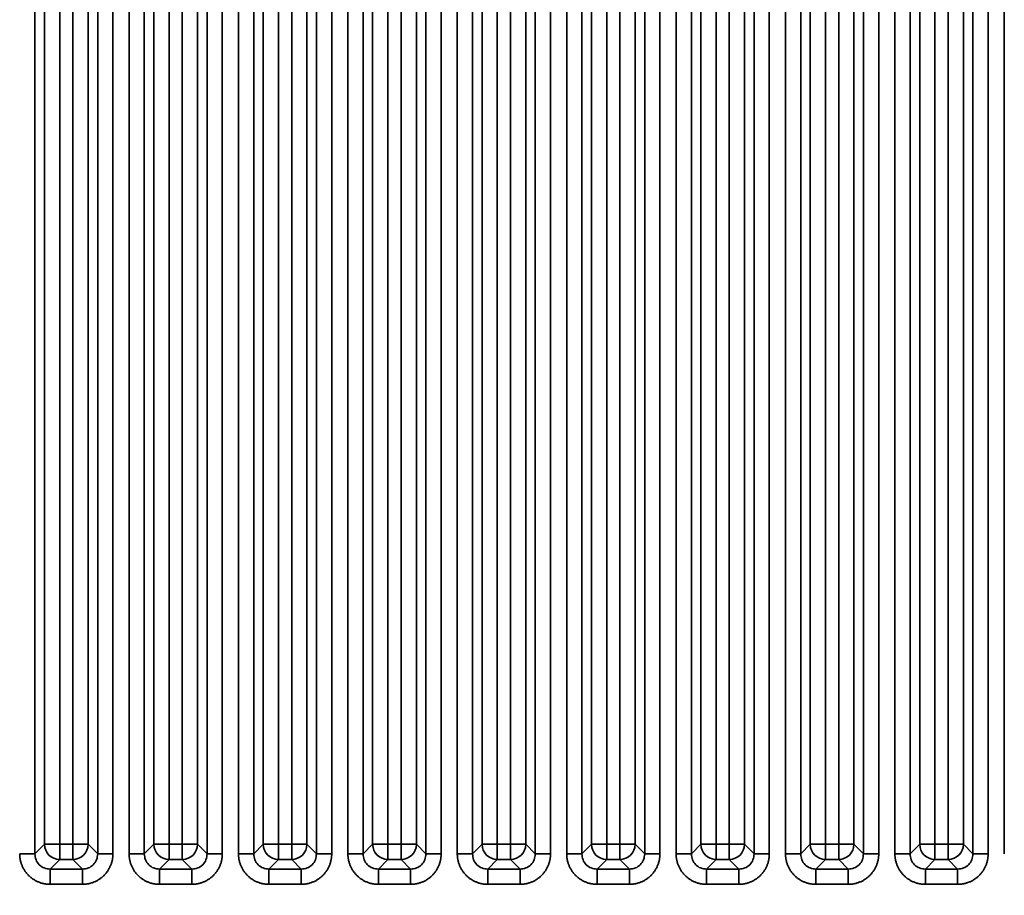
# Model space of a CAD drawing. Header units: millimetres. Extents: x 31 to 1647, y 187 to 975.
# Tile 141 of 151: x 1509 to 1554, y 648 to 688. Entities that reach past the tile are written whole.
import ezdxf

# ---------------------------------------------------------------- set-up
doc = ezdxf.new("R2010")
doc.units = ezdxf.units.MM
doc.layers.add('1', color=7, linetype='Continuous', true_color=0xffffff)
doc.styles.add('kanji2', font='simplex.shx', dxfattribs={"bigfont": 'bigfont.shx'})
doc.dimstyles.get("Standard").update_dxf_attribs({"dimtxt": 0.18, "dimasz": 0.18, "dimexe": 0.18, "dimexo": 0.0625, "dimgap": 0.09, "dimtad": 0, "dimtih": 1, "dimtoh": 1, "dimdec": 4, "dimzin": 0, "dimdsep": 46, "dimtxsty": 'Standard', "dimcen": 0.09, "dimadec": 0, "dimazin": 0, "dimtfac": 1, "dimtdec": 4, "dimtofl": 0, "dimtmove": 0, "dimatfit": 3, "dimfxl": 1, "dimtolj": 1, "dimtzin": 0, "dimarcsym": 0})

# ---------------------------------------------------------------- blocks, each defined once
blk = doc.blocks.new('_U14')
at = {"layer": '1', "color": 146, "lineweight": 13}
for p, q in [((1042.396509, 415.784238), (1042.396509, 818.404317)), ((1619.316509, 415.784238), (1619.316509, 818.404317)), ((1042.396509, 816.404317), (1045.396506, 817.208165)), ((1619.316509, 816.404317), (1616.316506, 817.208165)), ((1042.396509, 816.404317), (1619.316509, 816.404317)), ((1042.396509, 816.404317), (1045.396512, 815.600469)), ((1619.316509, 816.404317), (1616.316512, 815.600469))]:
    blk.add_line(p, q, dxfattribs=at)
at = {"layer": '1', "color": 146, "linetype": 'Continuous', "lineweight": 13, "insert": (1324.478493, 816.170809), "char_height": 3, "attachment_point": 7, "line_spacing_factor": 0.63253, "style": 'kanji2'}
blk.add_mtext('\\W0.9303;576.9', dxfattribs=at)
blk = doc.blocks.new('_Open')
at = {"color": 0, "linetype": 'ByBlock', "lineweight": -2}
for p, q in [((-1, 0.166667), (0, 0)), ((-1, -0.166667), (0, 0)), ((0, 0), (-1, 0))]:
    blk.add_line(p, q, dxfattribs=at)
blk = doc.blocks.new('_U28')
at = {"layer": '1', "color": 146, "lineweight": 13}
for p, q in [((1619.316509, 703.864238), (966.892589, 703.864238)), ((968.892589, 703.864238), (968.088741, 700.864235)), ((968.892589, 703.864238), (968.892589, 415.784238)), ((968.892589, 703.864238), (969.696437, 700.864241)), ((968.892589, 415.784238), (968.088741, 418.784235)), ((968.892589, 415.784238), (969.696437, 418.784241)), ((1619.316509, 415.784238), (966.892589, 415.784238))]:
    blk.add_line(p, q, dxfattribs=at)
at = {"layer": '1', "color": 146, "linetype": 'Continuous', "lineweight": 13, "insert": (969.420097, 553.422222), "char_height": 3, "attachment_point": 7, "rotation": 90, "line_spacing_factor": 0.63253, "style": 'kanji2'}
blk.add_mtext('\\W0.9631;288.1', dxfattribs=at)

msp = doc.modelspace()

# ---------------------------------------------------------------- linework, layer by layer
at = {"layer": '1', "color": 18, "linetype": 'Continuous', "lineweight": 35}
for p, q in [((1509.4224, 725.5372), (1509.4224, 650.0613)), ((1512.2906, 650.0613), (1512.2906, 725.5372)), ((1512.9868, 725.5372), (1512.9868, 650.0613)), ((1513.7262, 650.0613), (1513.7262, 725.5372)), ((1514.4224, 725.5372), (1514.4224, 650.0613)), ((1517.2906, 650.0613), (1517.2906, 725.5372)), ((1517.9868, 725.5372), (1517.9868, 650.0613)), ((1518.7262, 650.0613), (1518.7262, 725.5372)), ((1519.4224, 725.5372), (1519.4224, 650.0613)), ((1522.2906, 650.0613), (1522.2906, 725.5372)), ((1522.9868, 725.5372), (1522.9868, 650.0613)), ((1523.7262, 650.0613), (1523.7262, 725.5372)), ((1524.4224, 725.5372), (1524.4224, 650.0613)), ((1527.2906, 650.0613), (1527.2906, 725.5372)), ((1527.9868, 725.5372), (1527.9868, 650.0613)), ((1528.7262, 650.0613), (1528.7262, 725.5372)), ((1529.4224, 725.5372), (1529.4224, 650.0613)), ((1532.2906, 650.0613), (1532.2906, 725.5372)), ((1532.9868, 725.5372), (1532.9868, 650.0613)), ((1533.7262, 650.0613), (1533.7262, 725.5372)), ((1534.4224, 725.5372), (1534.4224, 650.0613)), ((1537.2906, 650.0613), (1537.2906, 725.5372)), ((1537.9868, 725.5372), (1537.9868, 650.0613)), ((1538.7262, 650.0613), (1538.7262, 725.5372)), ((1539.4224, 725.5372), (1539.4224, 650.0613)), ((1542.2906, 650.0613), (1542.2906, 725.5372)), ((1542.9868, 725.5372), (1542.9868, 650.0613)), ((1543.7262, 650.0613), (1543.7262, 725.5372)), ((1544.4224, 725.5372), (1544.4224, 650.0613)), ((1547.2906, 650.0613), (1547.2906, 725.5372)), ((1547.9868, 725.5372), (1547.9868, 650.0613)), ((1548.7262, 650.0613), (1548.7262, 725.5372)), ((1549.4224, 725.5372), (1549.4224, 650.0613)), ((1552.2906, 650.0613), (1552.2906, 725.5372)), ((1552.9868, 725.5372), (1552.9868, 650.0613)), ((1553.7262, 650.0613), (1553.7262, 725.5372)), ((1509.8582, 650.4971), (1509.8582, 725.1014)), ((1510.5544, 725.1014), (1510.5544, 650.4971)), ((1511.1587, 650.4971), (1511.1587, 725.1014)), ((1511.8548, 725.1014), (1511.8548, 650.4971)), ((1514.8582, 650.4971), (1514.8582, 725.1014)), ((1515.5544, 725.1014), (1515.5544, 650.4971)), ((1516.1587, 650.4971), (1516.1587, 725.1014)), ((1516.8548, 725.1014), (1516.8548, 650.4971)), ((1519.8582, 650.4971), (1519.8582, 725.1014)), ((1520.5544, 725.1014), (1520.5544, 650.4971)), ((1521.1587, 650.4971), (1521.1587, 725.1014)), ((1521.8548, 725.1014), (1521.8548, 650.4971)), ((1524.8582, 650.4971), (1524.8582, 725.1014)), ((1525.5544, 725.1014), (1525.5544, 650.4971)), ((1526.1587, 650.4971), (1526.1587, 725.1014)), ((1526.8548, 725.1014), (1526.8548, 650.4971)), ((1529.8582, 650.4971), (1529.8582, 725.1014)), ((1530.5544, 725.1014), (1530.5544, 650.4971)), ((1531.1587, 650.4971), (1531.1587, 725.1014)), ((1531.8548, 725.1014), (1531.8548, 650.4971)), ((1534.8582, 650.4971), (1534.8582, 725.1014)), ((1535.5544, 725.1014), (1535.5544, 650.4971)), ((1536.1587, 650.4971), (1536.1587, 725.1014)), ((1536.8548, 725.1014), (1536.8548, 650.4971)), ((1539.8582, 650.4971), (1539.8582, 725.1014)), ((1540.5544, 725.1014), (1540.5544, 650.4971)), ((1541.1587, 650.4971), (1541.1587, 725.1014)), ((1541.8548, 725.1014), (1541.8548, 650.4971)), ((1544.8582, 650.4971), (1544.8582, 725.1014)), ((1545.5544, 725.1014), (1545.5544, 650.4971)), ((1546.1587, 650.4971), (1546.1587, 725.1014)), ((1546.8548, 725.1014), (1546.8548, 650.4971)), ((1549.8582, 650.4971), (1549.8582, 725.1014)), ((1550.5544, 725.1014), (1550.5544, 650.4971)), ((1551.1587, 650.4971), (1551.1587, 725.1014)), ((1551.8548, 725.1014), (1551.8548, 650.4971)), ((1509.4224, 650.0613), (1509.8582, 650.4971)), ((1510.5544, 650.4971), (1509.8582, 650.4971)), ((1510.5544, 650.4971), (1511.1587, 650.4971)), ((1510.5544, 650.4971), (1510.5544, 649.8009)), ((1511.1587, 650.4971), (1511.1587, 649.8009)), ((1511.8548, 650.4971), (1511.1587, 650.4971)), ((1511.8548, 650.4971), (1512.2906, 650.0613)), ((1514.4224, 650.0613), (1514.8582, 650.4971)), ((1515.5544, 650.4971), (1514.8582, 650.4971)), ((1515.5544, 650.4971), (1516.1587, 650.4971)), ((1515.5544, 650.4971), (1515.5544, 649.8009)), ((1516.1587, 650.4971), (1516.1587, 649.8009)), ((1516.8548, 650.4971), (1516.1587, 650.4971)), ((1516.8548, 650.4971), (1517.2906, 650.0613)), ((1519.4224, 650.0613), (1519.8582, 650.4971)), ((1519.8582, 650.4971), (1520.5544, 650.4971)), ((1520.5544, 650.4971), (1521.1587, 650.4971)), ((1520.5544, 649.8009), (1520.5544, 650.4971)), ((1521.1587, 649.8009), (1521.1587, 650.4971)), ((1521.1587, 650.4971), (1521.8548, 650.4971)), ((1521.8548, 650.4971), (1522.2906, 650.0613)), ((1524.4224, 650.0613), (1524.8582, 650.4971)), ((1525.5544, 650.4971), (1524.8582, 650.4971)), ((1525.5544, 650.4971), (1525.5544, 649.8009)), ((1525.5544, 650.4971), (1526.1587, 650.4971)), ((1526.1587, 650.4971), (1526.1587, 649.8009)), ((1526.8548, 650.4971), (1526.1587, 650.4971)), ((1526.8548, 650.4971), (1527.2906, 650.0613)), ((1529.4224, 650.0613), (1529.8582, 650.4971)), ((1530.5544, 650.4971), (1529.8582, 650.4971)), ((1530.5544, 650.4971), (1530.5544, 649.8009)), ((1530.5544, 650.4971), (1531.1587, 650.4971)), ((1531.1587, 650.4971), (1531.1587, 649.8009)), ((1531.8548, 650.4971), (1531.1587, 650.4971)), ((1531.8548, 650.4971), (1532.2906, 650.0613)), ((1534.4224, 650.0613), (1534.8582, 650.4971)), ((1535.5544, 650.4971), (1534.8582, 650.4971)), ((1535.5544, 650.4971), (1536.1587, 650.4971)), ((1535.5544, 650.4971), (1535.5544, 649.8009)), ((1536.1587, 650.4971), (1536.1587, 649.8009)), ((1536.8548, 650.4971), (1536.1587, 650.4971)), ((1536.8548, 650.4971), (1537.2906, 650.0613)), ((1539.4224, 650.0613), (1539.8582, 650.4971)), ((1540.5544, 650.4971), (1539.8582, 650.4971)), ((1540.5544, 650.4971), (1541.1587, 650.4971)), ((1540.5544, 650.4971), (1540.5544, 649.8009)), ((1541.1587, 650.4971), (1541.1587, 649.8009)), ((1541.8548, 650.4971), (1541.1587, 650.4971)), ((1541.8548, 650.4971), (1542.2906, 650.0613)), ((1544.4224, 650.0613), (1544.8582, 650.4971)), ((1545.5544, 650.4971), (1544.8582, 650.4971)), ((1545.5544, 650.4971), (1546.1587, 650.4971)), ((1545.5544, 650.4971), (1545.5544, 649.8009)), ((1546.1587, 650.4971), (1546.1587, 649.8009)), ((1546.8548, 650.4971), (1546.1587, 650.4971)), ((1546.8548, 650.4971), (1547.2906, 650.0613)), ((1549.4224, 650.0613), (1549.8582, 650.4971)), ((1549.8582, 650.4971), (1550.5544, 650.4971)), ((1550.5544, 650.4971), (1551.1587, 650.4971)), ((1550.5544, 649.8009), (1550.5544, 650.4971)), ((1551.1587, 649.8009), (1551.1587, 650.4971)), ((1551.1587, 650.4971), (1551.8548, 650.4971)), ((1551.8548, 650.4971), (1552.2906, 650.0613)), ((1510.5544, 649.8009), (1510.1186, 649.3651)), ((1511.1587, 649.8009), (1510.5544, 649.8009)), ((1511.5945, 649.3651), (1511.1587, 649.8009)), ((1515.5544, 649.8009), (1515.1186, 649.3651)), ((1516.1587, 649.8009), (1515.5544, 649.8009)), ((1516.5945, 649.3651), (1516.1587, 649.8009)), ((1520.5544, 649.8009), (1520.1186, 649.3651)), ((1521.1587, 649.8009), (1520.5544, 649.8009)), ((1521.5945, 649.3651), (1521.1587, 649.8009)), ((1525.5544, 649.8009), (1525.1186, 649.3651)), ((1526.1587, 649.8009), (1525.5544, 649.8009)), ((1526.5945, 649.3651), (1526.1587, 649.8009)), ((1530.5544, 649.8009), (1530.1186, 649.3651)), ((1531.1587, 649.8009), (1530.5544, 649.8009)), ((1531.5945, 649.3651), (1531.1587, 649.8009)), ((1535.5544, 649.8009), (1535.1186, 649.3651)), ((1536.1587, 649.8009), (1535.5544, 649.8009)), ((1536.5945, 649.3651), (1536.1587, 649.8009)), ((1540.5544, 649.8009), (1540.1186, 649.3651)), ((1541.1587, 649.8009), (1540.5544, 649.8009)), ((1541.5945, 649.3651), (1541.1587, 649.8009)), ((1545.5544, 649.8009), (1545.1186, 649.3651)), ((1546.1587, 649.8009), (1545.5544, 649.8009)), ((1546.5945, 649.3651), (1546.1587, 649.8009)), ((1550.5544, 649.8009), (1550.1186, 649.3651)), ((1551.1587, 649.8009), (1550.5544, 649.8009)), ((1551.5945, 649.3651), (1551.1587, 649.8009)), ((1510.1186, 649.3651), (1511.5945, 649.3651)), ((1515.1186, 649.3651), (1516.5945, 649.3651)), ((1520.1186, 649.3651), (1521.5945, 649.3651)), ((1525.1186, 649.3651), (1526.5945, 649.3651)), ((1530.1186, 649.3651), (1531.5945, 649.3651)), ((1535.1186, 649.3651), (1536.5945, 649.3651)), ((1540.1186, 649.3651), (1541.5945, 649.3651)), ((1545.1186, 649.3651), (1546.5945, 649.3651)), ((1550.1186, 649.3651), (1551.5945, 649.3651)), ((1511.5945, 648.669), (1510.1186, 648.669)), ((1516.5945, 648.669), (1515.1186, 648.669)), ((1521.5945, 648.669), (1520.1186, 648.669)), ((1526.5945, 648.669), (1525.1186, 648.669)), ((1531.5945, 648.669), (1530.1186, 648.669)), ((1536.5945, 648.669), (1535.1186, 648.669)), ((1541.5945, 648.669), (1540.1186, 648.669)), ((1546.5945, 648.669), (1545.1186, 648.669)), ((1551.5945, 648.669), (1550.1186, 648.669))]:
    msp.add_line(p, q, dxfattribs=at)
for centre, major_axis in [((1510.5544, 650.4971), (-0.495, 0.495)), ((1511.1587, 650.4971), (-0.495, -0.495)), ((1515.5544, 650.4971), (-0.495, 0.495)), ((1516.1587, 650.4971), (-0.495, -0.495)), ((1520.5544, 650.4971), (-0.495, 0.495)), ((1521.1587, 650.4971), (-0.495, -0.495)), ((1525.5544, 650.4971), (-0.495, 0.495)), ((1526.1587, 650.4971), (-0.495, -0.495)), ((1530.5544, 650.4971), (-0.495, 0.495)), ((1531.1587, 650.4971), (-0.495, -0.495)), ((1535.5544, 650.4971), (-0.495, 0.495)), ((1536.1587, 650.4971), (-0.495, -0.495)), ((1540.5544, 650.4971), (-0.495, 0.495)), ((1541.1587, 650.4971), (-0.495, -0.495)), ((1545.5544, 650.4971), (-0.495, 0.495)), ((1546.1587, 650.4971), (-0.495, -0.495)), ((1550.5544, 650.4971), (-0.495, 0.495)), ((1551.1587, 650.4971), (-0.495, -0.495))]:
    msp.add_ellipse(centre, major_axis=major_axis, ratio=0.989133, start_param=0.7908614, end_param=2.3507313, dxfattribs=at)
for points, knots in [([(1508.7262, 650.0613), (1508.769, 650.0613), (1508.8117, 650.0613), (1508.8958, 650.0613), (1508.9372, 650.0613), (1509.017, 650.0613), (1509.0555, 650.0613), (1509.1284, 650.0613), (1509.1628, 650.0613), (1509.2264, 650.0613), (1509.2555, 650.0613), (1509.3076, 650.0613), (1509.3305, 650.0613), (1509.3693, 650.0613), (1509.3853, 650.0613), (1509.4095, 650.0613), (1509.4179, 650.0613), (1509.4224, 650.0613)], [0, 0, 0, 0, 0.125, 0.125, 0.25, 0.25, 0.375, 0.375, 0.5, 0.5, 0.625, 0.625, 0.75, 0.75, 0.875, 0.875, 1, 1, 1, 1]), ([(1509.4224, 650.0613), (1509.4318, 649.9693), (1509.4507, 649.7862), (1509.611, 649.5539), (1509.8433, 649.3934), (1510.0265, 649.3746), (1510.1186, 649.3651)], [0, 0, 0, 0, 0.251262, 0.4998651, 0.7485362, 1, 1, 1, 1]), ([(1511.5945, 649.3651), (1511.6866, 649.3746), (1511.8697, 649.3934), (1512.102, 649.5539), (1512.2624, 649.7862), (1512.2812, 649.9693), (1512.2906, 650.0613)], [0, 0, 0, 0, 0.2514638, 0.5001349, 0.748738, 1, 1, 1, 1]), ([(1512.2906, 650.0613), (1512.2951, 650.0613), (1512.3035, 650.0613), (1512.3278, 650.0613), (1512.3437, 650.0613), (1512.3825, 650.0613), (1512.4054, 650.0613), (1512.4575, 650.0613), (1512.4866, 650.0613), (1512.5502, 650.0613), (1512.5846, 650.0613), (1512.6575, 650.0613), (1512.696, 650.0613), (1512.7759, 650.0613), (1512.8172, 650.0613), (1512.9013, 650.0613), (1512.944, 650.0613), (1512.9868, 650.0613)], [0, 0, 0, 0, 0.125, 0.125, 0.25, 0.25, 0.375, 0.375, 0.5, 0.5, 0.625, 0.625, 0.75, 0.75, 0.875, 0.875, 1, 1, 1, 1]), ([(1513.7262, 650.0613), (1513.769, 650.0613), (1513.8117, 650.0613), (1513.8958, 650.0613), (1513.9372, 650.0613), (1514.017, 650.0613), (1514.0555, 650.0613), (1514.1284, 650.0613), (1514.1628, 650.0613), (1514.2264, 650.0613), (1514.2555, 650.0613), (1514.3076, 650.0613), (1514.3305, 650.0613), (1514.3693, 650.0613), (1514.3853, 650.0613), (1514.4095, 650.0613), (1514.4179, 650.0613), (1514.4224, 650.0613)], [0, 0, 0, 0, 0.125, 0.125, 0.25, 0.25, 0.375, 0.375, 0.5, 0.5, 0.625, 0.625, 0.75, 0.75, 0.875, 0.875, 1, 1, 1, 1]), ([(1514.4224, 650.0613), (1514.4318, 649.9693), (1514.4507, 649.7862), (1514.611, 649.5539), (1514.8433, 649.3934), (1515.0265, 649.3746), (1515.1186, 649.3651)], [0, 0, 0, 0, 0.251262, 0.4998651, 0.7485362, 1, 1, 1, 1]), ([(1516.5945, 649.3651), (1516.6866, 649.3746), (1516.8697, 649.3934), (1517.102, 649.5539), (1517.2624, 649.7862), (1517.2812, 649.9693), (1517.2906, 650.0613)], [0, 0, 0, 0, 0.2514638, 0.5001349, 0.748738, 1, 1, 1, 1]), ([(1517.2906, 650.0613), (1517.2951, 650.0613), (1517.3035, 650.0613), (1517.3278, 650.0613), (1517.3437, 650.0613), (1517.3825, 650.0613), (1517.4054, 650.0613), (1517.4575, 650.0613), (1517.4866, 650.0613), (1517.5502, 650.0613), (1517.5846, 650.0613), (1517.6575, 650.0613), (1517.696, 650.0613), (1517.7759, 650.0613), (1517.8172, 650.0613), (1517.9013, 650.0613), (1517.944, 650.0613), (1517.9868, 650.0613)], [0, 0, 0, 0, 0.125, 0.125, 0.25, 0.25, 0.375, 0.375, 0.5, 0.5, 0.625, 0.625, 0.75, 0.75, 0.875, 0.875, 1, 1, 1, 1]), ([(1519.4212, 650.0613), (1519.4169, 650.0614), (1519.4087, 650.0615), (1519.3846, 650.0617), (1519.3688, 650.0618), (1519.3301, 650.0618), (1519.3073, 650.0618), (1519.2553, 650.0618), (1519.2262, 650.0618), (1519.1627, 650.0617), (1519.1283, 650.0616), (1519.0554, 650.0615), (1519.0169, 650.0615), (1518.9371, 650.0614), (1518.8958, 650.0614), (1518.8117, 650.0613), (1518.769, 650.0613), (1518.7262, 650.0613)], [0, 0, 0, 0, 0.125, 0.125, 0.25, 0.25, 0.375, 0.375, 0.5, 0.5, 0.625, 0.625, 0.75, 0.75, 0.875, 0.875, 1, 1, 1, 1]), ([(1519.4224, 650.0613), (1519.4318, 649.9693), (1519.4507, 649.7862), (1519.611, 649.5539), (1519.8433, 649.3934), (1520.0265, 649.3746), (1520.1186, 649.3651)], [0, 0, 0, 0, 0.251262, 0.4998651, 0.7485362, 1, 1, 1, 1]), ([(1521.5945, 649.3651), (1521.6866, 649.3746), (1521.8697, 649.3934), (1522.102, 649.5539), (1522.2624, 649.7862), (1522.2812, 649.9693), (1522.2906, 650.0613)], [0, 0, 0, 0, 0.2514638, 0.5001349, 0.748738, 1, 1, 1, 1]), ([(1522.9868, 650.0613), (1522.9441, 650.0613), (1522.9013, 650.0613), (1522.8172, 650.0614), (1522.7759, 650.0614), (1522.6961, 650.0615), (1522.6576, 650.0615), (1522.5847, 650.0616), (1522.5503, 650.0617), (1522.4868, 650.0618), (1522.4577, 650.0618), (1522.4058, 650.0618), (1522.3829, 650.0618), (1522.3442, 650.0618), (1522.3284, 650.0617), (1522.3044, 650.0615), (1522.2961, 650.0614), (1522.2918, 650.0613)], [0, 0, 0, 0, 0.125, 0.125, 0.25, 0.25, 0.375, 0.375, 0.5, 0.5, 0.625, 0.625, 0.75, 0.75, 0.875, 0.875, 1, 1, 1, 1]), ([(1523.7262, 650.0613), (1523.769, 650.0613), (1523.8117, 650.0613), (1523.8958, 650.0613), (1523.9372, 650.0613), (1524.017, 650.0613), (1524.0555, 650.0613), (1524.1284, 650.0613), (1524.1628, 650.0613), (1524.2264, 650.0613), (1524.2555, 650.0613), (1524.3076, 650.0613), (1524.3305, 650.0613), (1524.3693, 650.0613), (1524.3853, 650.0613), (1524.4095, 650.0613), (1524.4179, 650.0613), (1524.4224, 650.0613)], [0, 0, 0, 0, 0.125, 0.125, 0.25, 0.25, 0.375, 0.375, 0.5, 0.5, 0.625, 0.625, 0.75, 0.75, 0.875, 0.875, 1, 1, 1, 1]), ([(1524.4224, 650.0613), (1524.4318, 649.9693), (1524.4507, 649.7862), (1524.611, 649.5539), (1524.8433, 649.3934), (1525.0265, 649.3746), (1525.1186, 649.3651)], [0, 0, 0, 0, 0.251262, 0.4998651, 0.7485362, 1, 1, 1, 1]), ([(1526.5945, 649.3651), (1526.6866, 649.3746), (1526.8697, 649.3934), (1527.102, 649.5539), (1527.2624, 649.7862), (1527.2812, 649.9693), (1527.2906, 650.0613)], [0, 0, 0, 0, 0.2514638, 0.5001349, 0.748738, 1, 1, 1, 1]), ([(1527.2906, 650.0613), (1527.2951, 650.0613), (1527.3035, 650.0613), (1527.3278, 650.0613), (1527.3437, 650.0613), (1527.3825, 650.0613), (1527.4054, 650.0613), (1527.4575, 650.0613), (1527.4866, 650.0613), (1527.5502, 650.0613), (1527.5846, 650.0613), (1527.6575, 650.0613), (1527.696, 650.0613), (1527.7759, 650.0613), (1527.8172, 650.0613), (1527.9013, 650.0613), (1527.944, 650.0613), (1527.9868, 650.0613)], [0, 0, 0, 0, 0.125, 0.125, 0.25, 0.25, 0.375, 0.375, 0.5, 0.5, 0.625, 0.625, 0.75, 0.75, 0.875, 0.875, 1, 1, 1, 1]), ([(1528.7262, 650.0613), (1528.769, 650.0613), (1528.8117, 650.0613), (1528.8958, 650.0613), (1528.9372, 650.0613), (1529.017, 650.0613), (1529.0555, 650.0613), (1529.1284, 650.0613), (1529.1628, 650.0613), (1529.2264, 650.0613), (1529.2555, 650.0613), (1529.3076, 650.0613), (1529.3305, 650.0613), (1529.3693, 650.0613), (1529.3853, 650.0613), (1529.4095, 650.0613), (1529.4179, 650.0613), (1529.4224, 650.0613)], [0, 0, 0, 0, 0.125, 0.125, 0.25, 0.25, 0.375, 0.375, 0.5, 0.5, 0.625, 0.625, 0.75, 0.75, 0.875, 0.875, 1, 1, 1, 1]), ([(1529.4224, 650.0613), (1529.4318, 649.9693), (1529.4507, 649.7862), (1529.611, 649.5539), (1529.8433, 649.3934), (1530.0265, 649.3746), (1530.1186, 649.3651)], [0, 0, 0, 0, 0.251262, 0.4998651, 0.7485362, 1, 1, 1, 1]), ([(1531.5945, 649.3651), (1531.6866, 649.3746), (1531.8697, 649.3934), (1532.102, 649.5539), (1532.2624, 649.7862), (1532.2812, 649.9693), (1532.2906, 650.0613)], [0, 0, 0, 0, 0.2514638, 0.5001349, 0.748738, 1, 1, 1, 1]), ([(1532.2906, 650.0613), (1532.2951, 650.0613), (1532.3035, 650.0613), (1532.3278, 650.0613), (1532.3437, 650.0613), (1532.3825, 650.0613), (1532.4054, 650.0613), (1532.4575, 650.0613), (1532.4866, 650.0613), (1532.5502, 650.0613), (1532.5846, 650.0613), (1532.6575, 650.0613), (1532.696, 650.0613), (1532.7759, 650.0613), (1532.8172, 650.0613), (1532.9013, 650.0613), (1532.944, 650.0613), (1532.9868, 650.0613)], [0, 0, 0, 0, 0.125, 0.125, 0.25, 0.25, 0.375, 0.375, 0.5, 0.5, 0.625, 0.625, 0.75, 0.75, 0.875, 0.875, 1, 1, 1, 1]), ([(1533.7262, 650.0613), (1533.769, 650.0613), (1533.8117, 650.0613), (1533.8958, 650.0613), (1533.9372, 650.0613), (1534.017, 650.0613), (1534.0555, 650.0613), (1534.1284, 650.0613), (1534.1628, 650.0613), (1534.2264, 650.0613), (1534.2555, 650.0613), (1534.3076, 650.0613), (1534.3305, 650.0613), (1534.3693, 650.0613), (1534.3853, 650.0613), (1534.4095, 650.0613), (1534.4179, 650.0613), (1534.4224, 650.0613)], [0, 0, 0, 0, 0.125, 0.125, 0.25, 0.25, 0.375, 0.375, 0.5, 0.5, 0.625, 0.625, 0.75, 0.75, 0.875, 0.875, 1, 1, 1, 1]), ([(1534.4224, 650.0613), (1534.4318, 649.9693), (1534.4507, 649.7862), (1534.611, 649.5539), (1534.8433, 649.3934), (1535.0265, 649.3746), (1535.1186, 649.3651)], [0, 0, 0, 0, 0.251262, 0.4998651, 0.7485362, 1, 1, 1, 1]), ([(1536.5945, 649.3651), (1536.6866, 649.3746), (1536.8697, 649.3934), (1537.102, 649.5539), (1537.2624, 649.7862), (1537.2812, 649.9693), (1537.2906, 650.0613)], [0, 0, 0, 0, 0.2514638, 0.5001349, 0.748738, 1, 1, 1, 1]), ([(1537.2906, 650.0613), (1537.2951, 650.0613), (1537.3035, 650.0613), (1537.3278, 650.0613), (1537.3437, 650.0613), (1537.3825, 650.0613), (1537.4054, 650.0613), (1537.4575, 650.0613), (1537.4866, 650.0613), (1537.5502, 650.0613), (1537.5846, 650.0613), (1537.6575, 650.0613), (1537.696, 650.0613), (1537.7759, 650.0613), (1537.8172, 650.0613), (1537.9013, 650.0613), (1537.944, 650.0613), (1537.9868, 650.0613)], [0, 0, 0, 0, 0.125, 0.125, 0.25, 0.25, 0.375, 0.375, 0.5, 0.5, 0.625, 0.625, 0.75, 0.75, 0.875, 0.875, 1, 1, 1, 1]), ([(1538.7262, 650.0613), (1538.769, 650.0613), (1538.8117, 650.0613), (1538.8958, 650.0613), (1538.9372, 650.0613), (1539.017, 650.0613), (1539.0555, 650.0613), (1539.1284, 650.0613), (1539.1628, 650.0613), (1539.2264, 650.0613), (1539.2555, 650.0613), (1539.3076, 650.0613), (1539.3305, 650.0613), (1539.3693, 650.0613), (1539.3853, 650.0613), (1539.4095, 650.0613), (1539.4179, 650.0613), (1539.4224, 650.0613)], [0, 0, 0, 0, 0.125, 0.125, 0.25, 0.25, 0.375, 0.375, 0.5, 0.5, 0.625, 0.625, 0.75, 0.75, 0.875, 0.875, 1, 1, 1, 1]), ([(1539.4224, 650.0613), (1539.4318, 649.9693), (1539.4507, 649.7862), (1539.611, 649.5539), (1539.8433, 649.3934), (1540.0265, 649.3746), (1540.1186, 649.3651)], [0, 0, 0, 0, 0.251262, 0.4998651, 0.7485362, 1, 1, 1, 1]), ([(1541.5945, 649.3651), (1541.6866, 649.3746), (1541.8697, 649.3934), (1542.102, 649.5539), (1542.2624, 649.7862), (1542.2812, 649.9693), (1542.2906, 650.0613)], [0, 0, 0, 0, 0.2514638, 0.5001349, 0.748738, 1, 1, 1, 1]), ([(1542.2906, 650.0613), (1542.2951, 650.0613), (1542.3035, 650.0613), (1542.3278, 650.0613), (1542.3437, 650.0613), (1542.3825, 650.0613), (1542.4054, 650.0613), (1542.4575, 650.0613), (1542.4866, 650.0613), (1542.5502, 650.0613), (1542.5846, 650.0613), (1542.6575, 650.0613), (1542.696, 650.0613), (1542.7759, 650.0613), (1542.8172, 650.0613), (1542.9013, 650.0613), (1542.944, 650.0613), (1542.9868, 650.0613)], [0, 0, 0, 0, 0.125, 0.125, 0.25, 0.25, 0.375, 0.375, 0.5, 0.5, 0.625, 0.625, 0.75, 0.75, 0.875, 0.875, 1, 1, 1, 1]), ([(1543.7262, 650.0613), (1543.769, 650.0613), (1543.8117, 650.0613), (1543.8958, 650.0613), (1543.9372, 650.0613), (1544.017, 650.0613), (1544.0555, 650.0613), (1544.1284, 650.0613), (1544.1628, 650.0613), (1544.2264, 650.0613), (1544.2555, 650.0613), (1544.3076, 650.0613), (1544.3305, 650.0613), (1544.3693, 650.0613), (1544.3853, 650.0613), (1544.4095, 650.0613), (1544.4179, 650.0613), (1544.4224, 650.0613)], [0, 0, 0, 0, 0.125, 0.125, 0.25, 0.25, 0.375, 0.375, 0.5, 0.5, 0.625, 0.625, 0.75, 0.75, 0.875, 0.875, 1, 1, 1, 1]), ([(1544.4224, 650.0613), (1544.4318, 649.9693), (1544.4507, 649.7862), (1544.611, 649.5539), (1544.8433, 649.3934), (1545.0265, 649.3746), (1545.1186, 649.3651)], [0, 0, 0, 0, 0.251262, 0.4998651, 0.7485362, 1, 1, 1, 1]), ([(1546.5945, 649.3651), (1546.6866, 649.3746), (1546.8697, 649.3934), (1547.102, 649.5539), (1547.2624, 649.7862), (1547.2812, 649.9693), (1547.2906, 650.0613)], [0, 0, 0, 0, 0.2514638, 0.5001349, 0.748738, 1, 1, 1, 1]), ([(1547.2906, 650.0613), (1547.2951, 650.0613), (1547.3035, 650.0613), (1547.3278, 650.0613), (1547.3437, 650.0613), (1547.3825, 650.0613), (1547.4054, 650.0613), (1547.4575, 650.0613), (1547.4866, 650.0613), (1547.5502, 650.0613), (1547.5846, 650.0613), (1547.6575, 650.0613), (1547.696, 650.0613), (1547.7759, 650.0613), (1547.8172, 650.0613), (1547.9013, 650.0613), (1547.944, 650.0613), (1547.9868, 650.0613)], [0, 0, 0, 0, 0.125, 0.125, 0.25, 0.25, 0.375, 0.375, 0.5, 0.5, 0.625, 0.625, 0.75, 0.75, 0.875, 0.875, 1, 1, 1, 1]), ([(1549.4212, 650.0613), (1549.4169, 650.0614), (1549.4087, 650.0615), (1549.3846, 650.0617), (1549.3688, 650.0618), (1549.3301, 650.0618), (1549.3073, 650.0618), (1549.2553, 650.0618), (1549.2262, 650.0618), (1549.1627, 650.0617), (1549.1283, 650.0616), (1549.0554, 650.0615), (1549.0169, 650.0615), (1548.9371, 650.0614), (1548.8958, 650.0614), (1548.8117, 650.0613), (1548.769, 650.0613), (1548.7262, 650.0613)], [0, 0, 0, 0, 0.125, 0.125, 0.25, 0.25, 0.375, 0.375, 0.5, 0.5, 0.625, 0.625, 0.75, 0.75, 0.875, 0.875, 1, 1, 1, 1]), ([(1549.4224, 650.0613), (1549.4318, 649.9693), (1549.4507, 649.7862), (1549.611, 649.5539), (1549.8433, 649.3934), (1550.0265, 649.3746), (1550.1186, 649.3651)], [0, 0, 0, 0, 0.251262, 0.4998651, 0.7485362, 1, 1, 1, 1]), ([(1551.5945, 649.3651), (1551.6866, 649.3746), (1551.8697, 649.3934), (1552.102, 649.5539), (1552.2624, 649.7862), (1552.2812, 649.9693), (1552.2906, 650.0613)], [0, 0, 0, 0, 0.2514638, 0.5001349, 0.748738, 1, 1, 1, 1]), ([(1552.9868, 650.0613), (1552.9441, 650.0613), (1552.9013, 650.0613), (1552.8172, 650.0614), (1552.7759, 650.0614), (1552.6961, 650.0615), (1552.6576, 650.0615), (1552.5847, 650.0616), (1552.5503, 650.0617), (1552.4868, 650.0618), (1552.4577, 650.0618), (1552.4058, 650.0618), (1552.3829, 650.0618), (1552.3442, 650.0618), (1552.3284, 650.0617), (1552.3044, 650.0615), (1552.2961, 650.0614), (1552.2918, 650.0613)], [0, 0, 0, 0, 0.125, 0.125, 0.25, 0.25, 0.375, 0.375, 0.5, 0.5, 0.625, 0.625, 0.75, 0.75, 0.875, 0.875, 1, 1, 1, 1]), ([(1510.1186, 649.3651), (1510.1186, 649.3607), (1510.1186, 649.3523), (1510.1186, 649.328), (1510.1186, 649.3121), (1510.1186, 649.2732), (1510.1186, 649.2503), (1510.1186, 649.1983), (1510.1186, 649.1691), (1510.1186, 649.1056), (1510.1186, 649.0712), (1510.1186, 648.9982), (1510.1186, 648.9597), (1510.1186, 648.8799), (1510.1186, 648.8386), (1510.1186, 648.7545), (1510.1186, 648.7117), (1510.1186, 648.669)], [0, 0, 0, 0, 0.125, 0.125, 0.25, 0.25, 0.375, 0.375, 0.5, 0.5, 0.625, 0.625, 0.75, 0.75, 0.875, 0.875, 1, 1, 1, 1]), ([(1511.5945, 649.364), (1511.5943, 649.3596), (1511.5942, 649.3514), (1511.594, 649.3273), (1511.594, 649.3115), (1511.5939, 649.2728), (1511.5939, 649.25), (1511.594, 649.198), (1511.594, 649.1689), (1511.5941, 649.1054), (1511.5941, 649.071), (1511.5942, 648.9981), (1511.5942, 648.9596), (1511.5943, 648.8798), (1511.5944, 648.8385), (1511.5944, 648.7544), (1511.5945, 648.7117), (1511.5945, 648.669)], [0, 0, 0, 0, 0.125, 0.125, 0.25, 0.25, 0.375, 0.375, 0.5, 0.5, 0.625, 0.625, 0.75, 0.75, 0.875, 0.875, 1, 1, 1, 1]), ([(1515.1186, 649.3651), (1515.1186, 649.3607), (1515.1186, 649.3523), (1515.1186, 649.328), (1515.1186, 649.3121), (1515.1186, 649.2732), (1515.1186, 649.2503), (1515.1186, 649.1983), (1515.1186, 649.1691), (1515.1186, 649.1056), (1515.1186, 649.0712), (1515.1186, 648.9982), (1515.1186, 648.9597), (1515.1186, 648.8799), (1515.1186, 648.8386), (1515.1186, 648.7545), (1515.1186, 648.7117), (1515.1186, 648.669)], [0, 0, 0, 0, 0.125, 0.125, 0.25, 0.25, 0.375, 0.375, 0.5, 0.5, 0.625, 0.625, 0.75, 0.75, 0.875, 0.875, 1, 1, 1, 1]), ([(1516.5945, 649.364), (1516.5943, 649.3596), (1516.5942, 649.3514), (1516.594, 649.3273), (1516.594, 649.3115), (1516.5939, 649.2728), (1516.5939, 649.25), (1516.594, 649.198), (1516.594, 649.1689), (1516.5941, 649.1054), (1516.5941, 649.071), (1516.5942, 648.9981), (1516.5942, 648.9596), (1516.5943, 648.8798), (1516.5944, 648.8385), (1516.5944, 648.7544), (1516.5945, 648.7117), (1516.5945, 648.669)], [0, 0, 0, 0, 0.125, 0.125, 0.25, 0.25, 0.375, 0.375, 0.5, 0.5, 0.625, 0.625, 0.75, 0.75, 0.875, 0.875, 1, 1, 1, 1]), ([(1520.1186, 648.669), (1520.1186, 648.7117), (1520.1186, 648.7544), (1520.1186, 648.8385), (1520.1187, 648.8798), (1520.1188, 648.9596), (1520.1188, 648.9981), (1520.1189, 649.071), (1520.119, 649.1054), (1520.119, 649.1689), (1520.1191, 649.198), (1520.1191, 649.25), (1520.1191, 649.2728), (1520.119, 649.3115), (1520.119, 649.3273), (1520.1188, 649.3514), (1520.1187, 649.3596), (1520.1185, 649.364)], [0, 0, 0, 0, 0.125, 0.125, 0.25, 0.25, 0.375, 0.375, 0.5, 0.5, 0.625, 0.625, 0.75, 0.75, 0.875, 0.875, 1, 1, 1, 1]), ([(1521.5945, 648.669), (1521.5945, 648.7117), (1521.5945, 648.7545), (1521.5945, 648.8386), (1521.5945, 648.8799), (1521.5945, 648.9597), (1521.5945, 648.9982), (1521.5945, 649.0712), (1521.5945, 649.1056), (1521.5945, 649.1691), (1521.5945, 649.1983), (1521.5945, 649.2503), (1521.5945, 649.2732), (1521.5945, 649.3121), (1521.5945, 649.328), (1521.5945, 649.3523), (1521.5945, 649.3607), (1521.5945, 649.3651)], [0, 0, 0, 0, 0.125, 0.125, 0.25, 0.25, 0.375, 0.375, 0.5, 0.5, 0.625, 0.625, 0.75, 0.75, 0.875, 0.875, 1, 1, 1, 1]), ([(1525.1186, 649.3651), (1525.1186, 649.3607), (1525.1186, 649.3523), (1525.1186, 649.328), (1525.1186, 649.3121), (1525.1186, 649.2732), (1525.1186, 649.2503), (1525.1186, 649.1983), (1525.1186, 649.1691), (1525.1186, 649.1056), (1525.1186, 649.0712), (1525.1186, 648.9982), (1525.1186, 648.9597), (1525.1186, 648.8799), (1525.1186, 648.8386), (1525.1186, 648.7545), (1525.1186, 648.7117), (1525.1186, 648.669)], [0, 0, 0, 0, 0.125, 0.125, 0.25, 0.25, 0.375, 0.375, 0.5, 0.5, 0.625, 0.625, 0.75, 0.75, 0.875, 0.875, 1, 1, 1, 1]), ([(1526.5945, 649.364), (1526.5943, 649.3596), (1526.5942, 649.3514), (1526.594, 649.3273), (1526.594, 649.3115), (1526.5939, 649.2728), (1526.5939, 649.25), (1526.594, 649.198), (1526.594, 649.1689), (1526.5941, 649.1054), (1526.5941, 649.071), (1526.5942, 648.9981), (1526.5942, 648.9596), (1526.5943, 648.8798), (1526.5944, 648.8385), (1526.5944, 648.7544), (1526.5945, 648.7117), (1526.5945, 648.669)], [0, 0, 0, 0, 0.125, 0.125, 0.25, 0.25, 0.375, 0.375, 0.5, 0.5, 0.625, 0.625, 0.75, 0.75, 0.875, 0.875, 1, 1, 1, 1]), ([(1530.1186, 649.3651), (1530.1186, 649.3607), (1530.1186, 649.3523), (1530.1186, 649.328), (1530.1186, 649.3121), (1530.1186, 649.2732), (1530.1186, 649.2503), (1530.1186, 649.1983), (1530.1186, 649.1691), (1530.1186, 649.1056), (1530.1186, 649.0712), (1530.1186, 648.9982), (1530.1186, 648.9597), (1530.1186, 648.8799), (1530.1186, 648.8386), (1530.1186, 648.7545), (1530.1186, 648.7117), (1530.1186, 648.669)], [0, 0, 0, 0, 0.125, 0.125, 0.25, 0.25, 0.375, 0.375, 0.5, 0.5, 0.625, 0.625, 0.75, 0.75, 0.875, 0.875, 1, 1, 1, 1]), ([(1531.5945, 649.364), (1531.5943, 649.3596), (1531.5942, 649.3514), (1531.594, 649.3273), (1531.594, 649.3115), (1531.5939, 649.2728), (1531.5939, 649.25), (1531.594, 649.198), (1531.594, 649.1689), (1531.5941, 649.1054), (1531.5941, 649.071), (1531.5942, 648.9981), (1531.5942, 648.9596), (1531.5943, 648.8798), (1531.5944, 648.8385), (1531.5944, 648.7544), (1531.5945, 648.7117), (1531.5945, 648.669)], [0, 0, 0, 0, 0.125, 0.125, 0.25, 0.25, 0.375, 0.375, 0.5, 0.5, 0.625, 0.625, 0.75, 0.75, 0.875, 0.875, 1, 1, 1, 1]), ([(1535.1186, 649.3651), (1535.1186, 649.3607), (1535.1186, 649.3523), (1535.1186, 649.328), (1535.1186, 649.3121), (1535.1186, 649.2732), (1535.1186, 649.2503), (1535.1186, 649.1983), (1535.1186, 649.1691), (1535.1186, 649.1056), (1535.1186, 649.0712), (1535.1186, 648.9982), (1535.1186, 648.9597), (1535.1186, 648.8799), (1535.1186, 648.8386), (1535.1186, 648.7545), (1535.1186, 648.7117), (1535.1186, 648.669)], [0, 0, 0, 0, 0.125, 0.125, 0.25, 0.25, 0.375, 0.375, 0.5, 0.5, 0.625, 0.625, 0.75, 0.75, 0.875, 0.875, 1, 1, 1, 1]), ([(1536.5945, 649.364), (1536.5943, 649.3596), (1536.5942, 649.3514), (1536.594, 649.3273), (1536.594, 649.3115), (1536.5939, 649.2728), (1536.5939, 649.25), (1536.594, 649.198), (1536.594, 649.1689), (1536.5941, 649.1054), (1536.5941, 649.071), (1536.5942, 648.9981), (1536.5942, 648.9596), (1536.5943, 648.8798), (1536.5944, 648.8385), (1536.5944, 648.7544), (1536.5945, 648.7117), (1536.5945, 648.669)], [0, 0, 0, 0, 0.125, 0.125, 0.25, 0.25, 0.375, 0.375, 0.5, 0.5, 0.625, 0.625, 0.75, 0.75, 0.875, 0.875, 1, 1, 1, 1]), ([(1540.1186, 649.3651), (1540.1186, 649.3607), (1540.1186, 649.3523), (1540.1186, 649.328), (1540.1186, 649.3121), (1540.1186, 649.2732), (1540.1186, 649.2503), (1540.1186, 649.1983), (1540.1186, 649.1691), (1540.1186, 649.1056), (1540.1186, 649.0712), (1540.1186, 648.9982), (1540.1186, 648.9597), (1540.1186, 648.8799), (1540.1186, 648.8386), (1540.1186, 648.7545), (1540.1186, 648.7117), (1540.1186, 648.669)], [0, 0, 0, 0, 0.125, 0.125, 0.25, 0.25, 0.375, 0.375, 0.5, 0.5, 0.625, 0.625, 0.75, 0.75, 0.875, 0.875, 1, 1, 1, 1]), ([(1541.5945, 649.364), (1541.5943, 649.3596), (1541.5942, 649.3514), (1541.594, 649.3273), (1541.594, 649.3115), (1541.5939, 649.2728), (1541.5939, 649.25), (1541.594, 649.198), (1541.594, 649.1689), (1541.5941, 649.1054), (1541.5941, 649.071), (1541.5942, 648.9981), (1541.5942, 648.9596), (1541.5943, 648.8798), (1541.5944, 648.8385), (1541.5944, 648.7544), (1541.5945, 648.7117), (1541.5945, 648.669)], [0, 0, 0, 0, 0.125, 0.125, 0.25, 0.25, 0.375, 0.375, 0.5, 0.5, 0.625, 0.625, 0.75, 0.75, 0.875, 0.875, 1, 1, 1, 1]), ([(1545.1186, 649.3651), (1545.1186, 649.3607), (1545.1186, 649.3523), (1545.1186, 649.328), (1545.1186, 649.3121), (1545.1186, 649.2732), (1545.1186, 649.2503), (1545.1186, 649.1983), (1545.1186, 649.1691), (1545.1186, 649.1056), (1545.1186, 649.0712), (1545.1186, 648.9982), (1545.1186, 648.9597), (1545.1186, 648.8799), (1545.1186, 648.8386), (1545.1186, 648.7545), (1545.1186, 648.7117), (1545.1186, 648.669)], [0, 0, 0, 0, 0.125, 0.125, 0.25, 0.25, 0.375, 0.375, 0.5, 0.5, 0.625, 0.625, 0.75, 0.75, 0.875, 0.875, 1, 1, 1, 1]), ([(1546.5945, 649.364), (1546.5943, 649.3596), (1546.5942, 649.3514), (1546.594, 649.3273), (1546.594, 649.3115), (1546.5939, 649.2728), (1546.5939, 649.25), (1546.594, 649.198), (1546.594, 649.1689), (1546.5941, 649.1054), (1546.5941, 649.071), (1546.5942, 648.9981), (1546.5942, 648.9596), (1546.5943, 648.8798), (1546.5944, 648.8385), (1546.5944, 648.7544), (1546.5945, 648.7117), (1546.5945, 648.669)], [0, 0, 0, 0, 0.125, 0.125, 0.25, 0.25, 0.375, 0.375, 0.5, 0.5, 0.625, 0.625, 0.75, 0.75, 0.875, 0.875, 1, 1, 1, 1]), ([(1550.1186, 648.669), (1550.1186, 648.7117), (1550.1186, 648.7544), (1550.1186, 648.8385), (1550.1187, 648.8798), (1550.1188, 648.9596), (1550.1188, 648.9981), (1550.1189, 649.071), (1550.119, 649.1054), (1550.119, 649.1689), (1550.1191, 649.198), (1550.1191, 649.25), (1550.1191, 649.2728), (1550.119, 649.3115), (1550.119, 649.3273), (1550.1188, 649.3514), (1550.1187, 649.3596), (1550.1185, 649.364)], [0, 0, 0, 0, 0.125, 0.125, 0.25, 0.25, 0.375, 0.375, 0.5, 0.5, 0.625, 0.625, 0.75, 0.75, 0.875, 0.875, 1, 1, 1, 1]), ([(1551.5945, 648.669), (1551.5945, 648.7117), (1551.5945, 648.7545), (1551.5945, 648.8386), (1551.5945, 648.8799), (1551.5945, 648.9597), (1551.5945, 648.9982), (1551.5945, 649.0712), (1551.5945, 649.1056), (1551.5945, 649.1691), (1551.5945, 649.1983), (1551.5945, 649.2503), (1551.5945, 649.2732), (1551.5945, 649.3121), (1551.5945, 649.328), (1551.5945, 649.3523), (1551.5945, 649.3607), (1551.5945, 649.3651)], [0, 0, 0, 0, 0.125, 0.125, 0.25, 0.25, 0.375, 0.375, 0.5, 0.5, 0.625, 0.625, 0.75, 0.75, 0.875, 0.875, 1, 1, 1, 1])]:
    msp.add_open_spline(points, degree=3, knots=knots, dxfattribs=at)
for points in [[(1510.1186, 648.669), (1509.8409, 648.669), (1509.3291, 648.88), (1508.9379, 649.2709), (1508.7262, 649.783), (1508.7262, 650.0613)], [(1512.9868, 650.0613), (1512.9868, 649.7836), (1512.7757, 649.2718), (1512.3849, 648.8807), (1511.8728, 648.669), (1511.5945, 648.669)], [(1515.1186, 648.669), (1514.8409, 648.669), (1514.3291, 648.88), (1513.9379, 649.2709), (1513.7262, 649.783), (1513.7262, 650.0613)], [(1517.9868, 650.0613), (1517.9868, 649.7836), (1517.7757, 649.2718), (1517.3849, 648.8807), (1516.8728, 648.669), (1516.5945, 648.669)], [(1520.1186, 648.669), (1519.8409, 648.669), (1519.3291, 648.88), (1518.9379, 649.2709), (1518.7262, 649.783), (1518.7262, 650.0613)], [(1522.9868, 650.0613), (1522.9868, 649.7836), (1522.7757, 649.2718), (1522.3849, 648.8807), (1521.8728, 648.669), (1521.5945, 648.669)], [(1525.1186, 648.669), (1524.8409, 648.669), (1524.3291, 648.88), (1523.9379, 649.2709), (1523.7262, 649.783), (1523.7262, 650.0613)], [(1527.9868, 650.0613), (1527.9868, 649.7836), (1527.7757, 649.2718), (1527.3849, 648.8807), (1526.8728, 648.669), (1526.5945, 648.669)], [(1530.1186, 648.669), (1529.8409, 648.669), (1529.3291, 648.88), (1528.9379, 649.2709), (1528.7262, 649.783), (1528.7262, 650.0613)], [(1532.9868, 650.0613), (1532.9868, 649.7836), (1532.7757, 649.2718), (1532.3849, 648.8807), (1531.8728, 648.669), (1531.5945, 648.669)], [(1535.1186, 648.669), (1534.8409, 648.669), (1534.3291, 648.88), (1533.9379, 649.2709), (1533.7262, 649.783), (1533.7262, 650.0613)], [(1537.9868, 650.0613), (1537.9868, 649.7836), (1537.7757, 649.2718), (1537.3849, 648.8807), (1536.8728, 648.669), (1536.5945, 648.669)], [(1540.1186, 648.669), (1539.8409, 648.669), (1539.3291, 648.88), (1538.9379, 649.2709), (1538.7262, 649.783), (1538.7262, 650.0613)], [(1542.9868, 650.0613), (1542.9868, 649.7836), (1542.7757, 649.2718), (1542.3849, 648.8807), (1541.8728, 648.669), (1541.5945, 648.669)], [(1545.1186, 648.669), (1544.8409, 648.669), (1544.3291, 648.88), (1543.9379, 649.2709), (1543.7262, 649.783), (1543.7262, 650.0613)], [(1547.9868, 650.0613), (1547.9868, 649.7836), (1547.7757, 649.2718), (1547.3849, 648.8807), (1546.8728, 648.669), (1546.5945, 648.669)], [(1550.1186, 648.669), (1549.8409, 648.669), (1549.3291, 648.88), (1548.9379, 649.2709), (1548.7262, 649.783), (1548.7262, 650.0613)], [(1552.9868, 650.0613), (1552.9868, 649.7836), (1552.7757, 649.2718), (1552.3849, 648.8807), (1551.8728, 648.669), (1551.5945, 648.669)]]:
    msp.add_open_spline(points, degree=2, dxfattribs=at)

# ---------------------------------------------------------------- dimensions: what is measured, and where the dimension line sits
at = {"layer": '1', "color": 146, "linetype": 'Continuous', "lineweight": 13}
dim = msp.add_linear_dim(base=(1619.3165, 816.4043), p1=(1042.3965, 415.7842), p2=(1619.3165, 415.7842), dimstyle='Standard', override={"dimtxt": 3, "dimasz": 3, "dimexe": 2, "dimexo": 0, "dimgap": 0.6, "dimtad": 1, "dimtih": 1, "dimtoh": 0, "dimdec": 1, "dimlfac": 1, "dimzin": 8, "dimdsep": 46, "dimlunit": 2, "dimtxsty": 'kanji2', "dimblk1": 'Open', "dimblk2": 'Open', "dimsah": 1, "dimse1": 0, "dimse2": 0, "dimsd1": 0, "dimsd2": 0, "dimclrd": 146, "dimclre": 146, "dimclrt": 146, "dimtol": 0, "dimtm": -0.1, "dimtfac": 0.833333, "dimtdec": 2, "dimtofl": 1, "dimtmove": 0, "dimtzin": 8, "dimlwd": 13, "dimlwe": 13}, dxfattribs=at)
dim.commit()
dim.dimension.update_dxf_attribs({"geometry": '_U14', "text_midpoint": (1330.8565, 816.4043), "dimtype": 160})
dim = msp.add_linear_dim(base=(968.8926, 415.7842), p1=(1619.3165, 703.8642), p2=(1619.3165, 415.7842), angle=90, dimstyle='Standard', override={"dimtxt": 3, "dimasz": 3, "dimexe": 2, "dimexo": 0, "dimgap": 0.6, "dimtad": 1, "dimtih": 0, "dimtoh": 0, "dimdec": 1, "dimlfac": 1, "dimzin": 8, "dimdsep": 46, "dimlunit": 2, "dimtxsty": 'kanji2', "dimblk1": 'Open', "dimblk2": 'Open', "dimsah": 1, "dimse1": 0, "dimse2": 0, "dimsd1": 0, "dimsd2": 0, "dimclrd": 146, "dimclre": 146, "dimclrt": 146, "dimtol": 0, "dimtm": -0.1, "dimtfac": 0.833333, "dimtdec": 2, "dimtofl": 1, "dimtmove": 0, "dimtzin": 8, "dimlwd": 13, "dimlwe": 13}, dxfattribs=at)
dim.commit()
dim.dimension.update_dxf_attribs({"geometry": '_U28', "text_midpoint": (968.8926, 559.8242), "dimtype": 160})

doc.saveas('drawing.dxf')
